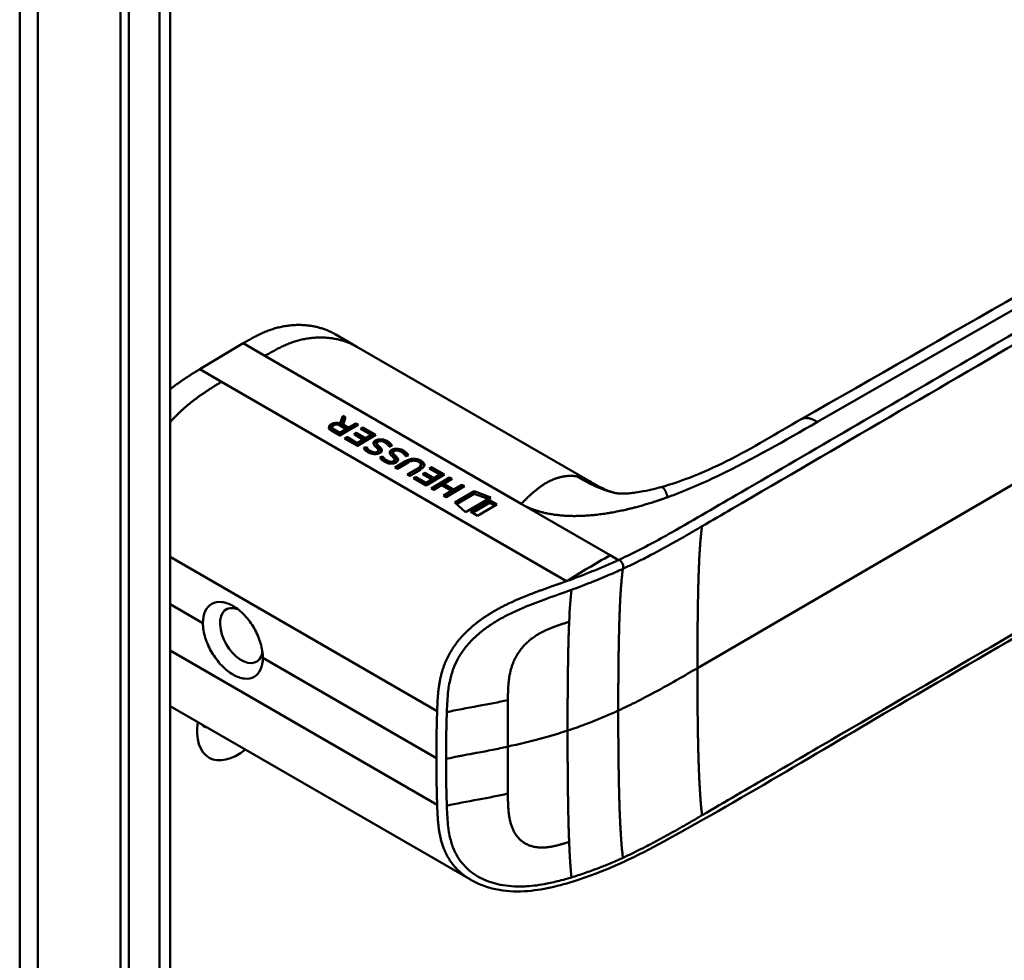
# Model space of a CAD drawing. Header units: millimetres. Extents: x 20 to 833, y 20 to 574.
# Tile 4 of 16: x 374 to 406, y 149 to 179. Entities that reach past the tile are written whole.
import ezdxf

# ---------------------------------------------------------------- set-up
doc = ezdxf.new("R2010")
doc.units = ezdxf.units.MM
doc.header["$LTSCALE"] = 2
doc.layers.add('Sichtbare Kanten(DIN)', color=7, linetype='Continuous', lineweight=50)
doc.layers.add('Sichtbare tangentiale Kanten(DIN)', color=7, linetype='Continuous', lineweight=50)

msp = doc.modelspace()

# ---------------------------------------------------------------- linework, layer by layer
at = {"layer": 'Sichtbare Kanten(DIN)'}
for p, q in [((379.255, 180.395), (379.255, 118.527)), ((377.64, 117.297), (377.64, 179.818)), ((377.914, 179.66), (377.914, 117.139)), ((385.335, 168.725), (384.628, 169.133)), ((380.218, 167.998), (381.632, 168.84)), ((385.335, 168.725), (392.852, 164.384)), ((380.218, 167.998), (380.925, 167.589)), ((380.925, 167.589), (392.158, 161.104)), ((384.79, 166.239), (384.874, 166.482)), ((384.793, 166.164), (384.875, 166.401)), ((384.874, 166.482), (384.875, 166.401)), ((384.874, 166.482), (384.964, 166.43)), ((384.875, 166.401), (384.941, 166.363)), ((384.964, 166.43), (384.884, 166.197)), ((384.782, 165.836), (384.509, 165.994)), ((384.527, 166.107), (384.528, 166.026)), ((384.591, 166.032), (384.776, 165.925)), ((384.776, 165.925), (384.988, 166.051)), ((385.379, 166.19), (384.782, 165.836)), ((384.79, 166.239), (384.791, 166.165)), ((384.988, 166.051), (384.803, 166.158)), ((384.884, 166.197), (384.885, 166.116)), ((384.884, 166.197), (385.061, 166.095)), ((384.885, 166.116), (385.062, 166.014)), ((384.988, 166.051), (384.989, 165.97)), ((385.061, 166.095), (385.299, 166.236)), ((385.061, 166.095), (385.062, 166.014)), ((385.062, 166.014), (385.3, 166.155)), ((385.299, 166.236), (385.379, 166.19)), ((385.299, 166.236), (385.3, 166.155)), ((385.3, 166.155), (385.31, 166.15)), ((385.453, 166.062), (385.526, 166.105)), ((385.796, 165.864), (385.453, 166.062)), ((385.523, 166.022), (385.527, 166.024)), ((385.526, 166.105), (385.947, 165.861)), ((385.526, 166.105), (385.527, 166.024)), ((385.527, 166.024), (385.879, 165.821)), ((384.592, 165.951), (384.777, 165.844)), ((384.776, 165.925), (384.777, 165.844)), ((384.777, 165.844), (384.989, 165.97)), ((384.933, 165.748), (385.006, 165.792)), ((385.351, 165.507), (384.933, 165.748)), ((385.003, 165.708), (385.007, 165.711)), ((385.006, 165.792), (385.007, 165.711)), ((385.006, 165.792), (385.345, 165.596)), ((385.007, 165.711), (385.346, 165.515)), ((385.23, 165.881), (385.303, 165.924)), ((385.532, 165.707), (385.23, 165.881)), ((385.3, 165.841), (385.304, 165.843)), ((385.303, 165.924), (385.604, 165.75)), ((385.303, 165.924), (385.304, 165.843)), ((385.304, 165.843), (385.605, 165.669)), ((385.345, 165.596), (385.532, 165.707)), ((385.947, 165.861), (385.351, 165.507)), ((385.532, 165.707), (385.533, 165.626)), ((385.604, 165.75), (385.796, 165.864)), ((385.604, 165.75), (385.605, 165.669)), ((385.605, 165.669), (385.797, 165.783)), ((385.796, 165.864), (385.797, 165.783)), ((385.345, 165.596), (385.346, 165.515)), ((385.346, 165.515), (385.533, 165.626)), ((385.548, 165.435), (385.64, 165.465)), ((385.599, 165.37), (385.641, 165.384)), ((385.64, 165.465), (385.641, 165.384)), ((385.978, 165.594), (385.98, 165.513)), ((385.979, 165.589), (385.98, 165.508)), ((386.013, 165.638), (386.011, 165.637)), ((386.029, 165.372), (386.028, 165.376)), ((386.029, 165.514), (386.03, 165.433)), ((386.032, 165.362), (386.033, 165.281)), ((386.06, 165.485), (386.061, 165.404)), ((385.867, 165.299), (385.872, 165.298)), ((386.078, 165.128), (386.17, 165.158)), ((386.129, 165.064), (386.171, 165.077)), ((386.17, 165.158), (386.171, 165.077)), ((386.509, 165.287), (386.51, 165.206)), ((386.509, 165.282), (386.51, 165.201)), ((386.544, 165.331), (386.541, 165.33)), ((386.559, 165.208), (386.56, 165.127)), ((386.56, 165.066), (386.559, 165.069)), ((386.562, 165.055), (386.563, 164.974)), ((386.59, 165.178), (386.591, 165.097)), ((386.397, 164.993), (386.402, 164.991)), ((386.57, 164.802), (386.913, 165.006)), ((386.648, 164.757), (386.57, 164.802)), ((386.639, 164.762), (386.914, 164.925)), ((386.996, 164.964), (386.648, 164.757)), ((386.972, 164.569), (387.321, 164.776)), ((387.394, 164.728), (387.051, 164.524)), ((387.343, 164.979), (387.341, 164.98)), ((387.418, 164.889), (387.419, 164.808)), ((387.689, 164.769), (387.762, 164.812)), ((388.032, 164.57), (387.689, 164.769)), ((387.759, 164.728), (387.763, 164.731)), ((387.762, 164.812), (388.184, 164.568)), ((387.762, 164.812), (387.763, 164.731)), ((387.763, 164.731), (388.115, 164.527)), ((387.051, 164.524), (386.972, 164.569)), ((387.042, 164.529), (387.322, 164.695)), ((387.17, 164.455), (387.243, 164.498)), ((387.587, 164.214), (387.17, 164.455)), ((387.24, 164.415), (387.244, 164.417)), ((387.243, 164.498), (387.582, 164.302)), ((387.243, 164.498), (387.244, 164.417)), ((387.244, 164.417), (387.583, 164.221)), ((387.467, 164.587), (387.54, 164.631)), ((387.768, 164.413), (387.467, 164.587)), ((387.536, 164.547), (387.541, 164.55)), ((387.54, 164.631), (387.541, 164.55)), ((387.54, 164.631), (387.841, 164.456)), ((387.541, 164.55), (387.842, 164.375)), ((387.582, 164.302), (387.768, 164.413)), ((388.184, 164.568), (387.587, 164.214)), ((387.752, 164.118), (388.349, 164.472)), ((387.768, 164.413), (387.769, 164.332)), ((387.822, 164.078), (388.35, 164.391)), ((387.841, 164.456), (388.032, 164.57)), ((387.841, 164.456), (387.842, 164.375)), ((387.842, 164.375), (388.034, 164.489)), ((388.032, 164.57), (388.034, 164.489)), ((388.427, 164.427), (388.165, 164.271)), ((388.349, 164.472), (388.427, 164.427)), ((388.349, 164.472), (388.35, 164.391)), ((388.35, 164.391), (388.359, 164.386)), ((387.582, 164.302), (387.583, 164.221)), ((387.583, 164.221), (387.769, 164.332)), ((387.831, 164.072), (387.752, 164.118)), ((388.09, 164.227), (387.831, 164.072)), ((388.415, 164.039), (388.09, 164.227)), ((388.165, 164.271), (388.489, 164.083)), ((388.165, 164.271), (388.166, 164.19)), ((388.166, 164.19), (388.49, 164.002)), ((388.83, 164.194), (388.234, 163.839)), ((388.489, 164.083), (388.752, 164.239)), ((388.489, 164.083), (388.49, 164.002)), ((388.49, 164.002), (388.753, 164.158)), ((388.752, 164.239), (388.83, 164.194)), ((388.752, 164.239), (388.753, 164.158)), ((388.753, 164.158), (388.762, 164.153)), ((395.234, 164.162), (395.234, 164.162)), ((388.155, 163.885), (388.415, 164.039)), ((388.234, 163.839), (388.155, 163.885)), ((388.225, 163.845), (388.416, 163.958)), ((388.415, 164.039), (388.416, 163.958)), ((388.52, 163.657), (389.147, 164.029)), ((388.575, 163.608), (389.148, 163.948)), ((389.686, 163.828), (388.869, 163.343)), ((389.024, 163.366), (389.649, 163.737)), ((389.147, 164.029), (389.686, 163.828)), ((389.147, 164.029), (389.148, 163.948)), ((389.148, 163.948), (389.602, 163.779)), ((389.649, 163.737), (389.651, 163.656)), ((389.649, 163.737), (389.887, 163.6)), ((388.869, 163.343), (388.52, 163.657)), ((389.094, 163.325), (389.651, 163.656)), ((389.887, 163.6), (389.262, 163.228)), ((389.651, 163.656), (389.819, 163.559)), ((389.262, 163.228), (389.024, 163.366)), ((389.056, 159.603), (389.056, 159.603)), ((379.255, 157.039), (389.024, 151.399)), ((388.24, 154.5), (388.24, 154.5)), ((389.024, 151.399), (389.024, 151.399))]:
    msp.add_line(p, q, dxfattribs=at)
for centre, major_axis, ratio, start_param, end_param in [((384.724, 165.903), (-0.314, 0.224), 0.867096, 5.088467, 5.919275), ((384.725, 165.822), (-0.314, 0.224), 0.867096, 5.753826, 5.919275), ((384.997, 166.085), (-0.47, 0.025), 0.306845, 5.8521, 6.824844), ((384.999, 166.004), (-0.47, 0.025), 0.306845, 0.02028, 0.541659), ((386.227, 165.353), (-0.239, 0.267), 0.619495, 5.625764, 6.147151), ((386.012, 165.368), (-0.0114, 0.0283), 0.581092, 4.323657, 4.631736), ((386.758, 165.047), (-0.239, 0.267), 0.619816, 5.625026, 6.146719), ((385.482, 165.831), (-0.482, 0.52), 0.283399, 2.674667, 2.735626), ((385.856, 165.487), (-0.167, 0.152), 0.729766, 2.233297, 2.693591), ((386.543, 165.061), (-0.0114, 0.0283), 0.581092, 4.323657, 4.631736), ((387.091, 163.97), (0.157, 1.112), 0.63156, 6.033796, 6.75226), ((385.623, 164.818), (1.904, 0.072), 0.219647, 5.899786, 6.618126), ((385.979, 165.564), (-0.514, 0.56), 0.272377, 2.69527, 2.754411), ((386.387, 165.183), (-0.167, 0.154), 0.73052, 2.242303, 2.700135), ((387.092, 163.889), (0.157, 1.112), 0.63156, 0.331858, 0.469074), ((378.324, 164.458), (9.094, 0.433), 0.080576, 6.132809, 6.407742), ((378.325, 164.377), (9.094, 0.433), 0.080576, 6.132809, 6.280449), ((387.092, 163.889), (0.157, 1.112), 0.63156, 6.033796, 6.131298), ((385.624, 164.737), (1.904, 0.072), 0.219647, 0.091668, 0.33494), ((381.574, 159.335), (0.492, -0.852), 0.57735, 2.535836, 6.884393), ((381.45, 156.973), (-0.93, -1.611), 0.57735, 5.305464, 7.260907), ((380.884, 157.299), (-0.53, -0.918), 0.57735, 6.086577, 6.479794)]:
    msp.add_ellipse(centre, major_axis=major_axis, ratio=ratio, start_param=start_param, end_param=end_param, dxfattribs=at)
for points, degree, knots in [([(399.793, 166.368), (409.261, 171.789), (418.727, 177.21), (429.167, 183.237), (430.199, 183.833), (431.231, 184.43)], 3, [0, 0, 0, 0, 10.000028, 10.000028, 11.098058, 11.098058, 11.098058, 11.098058]), ([(374.358, 121.793), (374.358, 132.679), (374.358, 143.566), (374.358, 164.189), (374.358, 173.925), (374.358, 183.661)], 3, [0, 0, 0, 0, 10, 10, 18.943141, 18.943141, 18.943141, 18.943141]), ([(435.867, 178.462), (435.867, 178.461), (435.867, 178.461), (435.867, 178.46), (435.867, 178.459), (435.867, 178.458), (435.867, 178.458), (435.868, 178.456), (435.868, 178.456), (435.868, 178.454), (435.868, 178.453), (435.869, 178.451), (435.869, 178.449), (435.87, 178.446), (435.87, 178.443), (435.871, 178.437), (435.872, 178.432), (435.874, 178.418), (435.876, 178.409), (435.881, 178.375), (435.885, 178.351), (435.898, 178.256), (435.904, 178.189), (435.917, 177.922), (435.902, 177.729), (435.787, 177.169), (435.617, 176.811), (435.1, 176.1), (434.728, 175.749), (433.761, 175.01), (433.126, 174.636), (430.933, 173.358), (429.372, 172.45), (423.13, 168.815), (418.449, 166.089), (410.256, 161.318), (406.745, 159.274), (400.601, 155.696), (398.036, 154.125), (394.474, 152.171), (393.564, 151.727), (392.032, 151.226), (391.466, 151.072), (390.584, 151.001), (390.27, 151.009), (389.807, 151.088), (389.648, 151.128), (389.416, 151.209), (389.339, 151.24), (389.224, 151.293), (389.185, 151.312), (389.127, 151.342), (389.107, 151.352), (389.077, 151.369), (389.067, 151.375), (389.052, 151.383), (389.046, 151.386), (389.038, 151.391), (389.035, 151.393), (389.031, 151.395), (389.029, 151.396), (389.026, 151.398), (389.025, 151.399), (389.024, 151.399)], 3, [0, 0, 0, 0, 0.000812, 0.000812, 0.001159, 0.001159, 0.001709, 0.001709, 0.00226, 0.00226, 0.00297, 0.00297, 0.004051, 0.004051, 0.005946, 0.005946, 0.009784, 0.009784, 0.018899, 0.018899, 0.044942, 0.044942, 0.123041, 0.123041, 0.357876, 0.357876, 0.819393, 0.819393, 1.341428, 1.341428, 2.016287, 2.016287, 3.678544, 3.678544, 8.665313, 8.665313, 12.40539, 12.40539, 15.210451, 15.210451, 16.085372, 16.085372, 16.55485, 16.55485, 16.809473, 16.809473, 16.944798, 16.944798, 17.014076, 17.014076, 17.049094, 17.049094, 17.066817, 17.066817, 17.075861, 17.075861, 17.080537, 17.080537, 17.082986, 17.082986, 17.084274, 17.084274, 17.085621, 17.085621, 17.085621, 17.085621]), ([(384.628, 169.133), (384.462, 169.228), (383.936, 169.458), (383.312, 169.523), (382.637, 169.412), (382.084, 169.101), (381.632, 168.84)], 5, [0.4967795, 0.4967795, 0.4967795, 0.4967795, 0.4967795, 0.4967795, 0.6666667, 1, 1, 1, 1, 1, 1]), ([(395.234, 164.162), (395.556, 164.251), (395.862, 164.356), (396.581, 164.634), (396.981, 164.816), (398.225, 165.432), (398.986, 165.906), (399.793, 166.368)], 3, [0, 0, 0, 0, 0.257742, 0.257742, 0.636588, 0.636588, 1.488142, 1.488142, 1.488142, 1.488142]), ([(387.341, 164.98), (387.332, 164.985), (387.321, 164.991), (387.29, 165.005), (387.267, 165.013), (387.22, 165.022), (387.197, 165.023), (387.15, 165.021), (387.127, 165.017), (387.065, 165), (387.028, 164.983), (386.996, 164.964)], 3, [-0.09871822, -0.09871822, -0.09871822, -0.09871822, -0.08841169, -0.08841169, -0.06862142, -0.06862142, -0.05132957, -0.05132957, -0.03330955, -0.03330955, 0, 0, 0, 0]), ([(392.862, 164.379), (392.983, 164.309), (393.091, 164.247), (393.281, 164.145), (393.364, 164.104), (393.543, 164.025), (393.624, 163.998), (393.711, 163.977)], 3, [0, 0, 0, 0, 0.1284427, 0.1284427, 0.2652531, 0.2652531, 0.4733811, 0.4733811, 0.4733811, 0.4733811]), ([(393.711, 163.977), (393.779, 163.961), (393.797, 163.958), (393.873, 163.952), (393.905, 163.951), (393.98, 163.95), (394.011, 163.951), (394.095, 163.954), (394.153, 163.957), (394.273, 163.968), (394.337, 163.976), (394.484, 163.996), (394.569, 164.01), (394.778, 164.05), (394.902, 164.077), (395.094, 164.125), (395.164, 164.143), (395.234, 164.162)], 3, [0, 0, 0, 0, 0.1743179, 0.1743179, 0.2462745, 0.2462745, 0.2848204, 0.2848204, 0.3367602, 0.3367602, 0.387016, 0.387016, 0.4510804, 0.4510804, 0.5461058, 0.5461058, 0.6016777, 0.6016777, 0.6016777, 0.6016777]), ([(380.322, 159.736), (380.322, 159.736), (380.322, 159.736), (380.322, 159.878), (380.347, 160.014), (380.449, 160.233), (380.526, 160.315), (380.702, 160.413), (380.812, 160.436), (381.052, 160.411), (381.182, 160.364), (381.304, 160.294), (381.425, 160.224), (381.555, 160.121), (381.793, 159.869), (381.901, 159.72), (382.073, 159.421), (382.147, 159.251), (382.246, 158.917), (382.27, 158.753), (382.27, 158.612), (382.27, 158.612), (382.27, 158.612)], 3, [1.55009, 1.55009, 1.55009, 1.55009, 1.550123, 1.550123, 1.679687, 1.679687, 1.809251, 1.809251, 1.938041, 1.938041, 2.066832, 2.066832, 2.066832, 2.195892, 2.195892, 2.324951, 2.324951, 2.454246, 2.454246, 2.58354, 2.58354, 2.583573, 2.583573, 2.583573, 2.583573]), ([(380.322, 159.736), (380.322, 159.595), (380.347, 159.431), (380.449, 159.098), (380.526, 158.929), (380.702, 158.633), (380.812, 158.485), (381.052, 158.236), (381.182, 158.133), (381.425, 157.993), (381.555, 157.945), (381.793, 157.92), (381.901, 157.941), (382.073, 158.037), (382.147, 158.119), (382.246, 158.336), (382.27, 158.471), (382.27, 158.612)], 3, [-1.550092, -1.550092, -1.550092, -1.550092, -1.420561, -1.420561, -1.290997, -1.290997, -1.162206, -1.162206, -1.033415, -1.033415, -0.904355, -0.904355, -0.775296, -0.775296, -0.646001, -0.646001, -0.51674, -0.51674, -0.51674, -0.51674])]:
    msp.add_open_spline(points, degree=degree, knots=knots, dxfattribs=at)
for points, degree in [([(380.218, 167.998), (380.011, 167.87), (379.811, 167.745), (379.619, 167.618), (379.433, 167.485), (379.255, 167.346)], 5), ([(384.509, 165.994), (384.42, 166.049), (384.372, 166.134), (384.5, 166.21)], 3), ([(384.433, 166.066), (384.445, 166.087), (384.466, 166.108), (384.501, 166.129)], 3), ([(384.803, 166.158), (384.746, 166.191), (384.66, 166.22), (384.573, 166.168)], 3), ([(385.87, 165.591), (385.867, 165.616), (385.879, 165.641), (385.911, 165.666)], 3), ([(385.911, 165.666), (385.963, 165.706), (386.043, 165.729), (386.149, 165.715)], 3), ([(386.149, 165.715), (386.21, 165.707), (386.267, 165.687), (386.323, 165.655)], 3), ([(385.566, 165.407), (385.56, 165.416), (385.548, 165.435), (385.548, 165.435)], 3), ([(385.647, 165.329), (385.622, 165.348), (385.587, 165.378), (385.566, 165.407)], 3), ([(385.64, 165.465), (385.64, 165.465), (385.683, 165.411), (385.704, 165.39)], 3), ([(385.641, 165.384), (385.641, 165.384), (385.684, 165.33), (385.705, 165.309)], 3), ([(385.704, 165.39), (385.743, 165.352), (385.789, 165.324), (385.846, 165.305)], 3), ([(385.958, 165.461), (385.899, 165.515), (385.876, 165.553), (385.87, 165.591)], 3), ([(385.882, 165.553), (385.889, 165.565), (385.9, 165.575), (385.912, 165.585)], 3), ([(385.912, 165.585), (385.935, 165.602), (385.962, 165.616), (385.995, 165.626)], 3), ([(386.028, 165.376), (386.02, 165.397), (385.997, 165.424), (385.958, 165.461)], 3), ([(385.959, 165.298), (386.002, 165.309), (386.034, 165.337), (386.032, 165.363)], 3), ([(386.011, 165.637), (385.985, 165.621), (385.976, 165.608), (385.979, 165.589)], 3), ([(385.979, 165.589), (385.983, 165.569), (385.999, 165.545), (386.029, 165.514)], 3), ([(385.98, 165.513), (385.98, 165.511), (385.98, 165.509), (385.98, 165.508)], 3), ([(385.98, 165.508), (385.984, 165.488), (386, 165.464), (386.03, 165.433)], 3), ([(386.029, 165.514), (386.033, 165.51), (386.06, 165.485), (386.06, 165.485)], 3), ([(386.03, 165.433), (386.034, 165.429), (386.061, 165.404), (386.061, 165.404)], 3), ([(386.06, 165.485), (386.099, 165.449), (386.12, 165.421), (386.133, 165.395)], 3), ([(386.061, 165.404), (386.097, 165.371), (386.118, 165.344), (386.131, 165.32)], 3), ([(386.133, 165.395), (386.153, 165.356), (386.145, 165.312), (386.078, 165.274)], 3), ([(386.315, 165.563), (386.26, 165.611), (386.203, 165.645), (386.139, 165.655)], 3), ([(386.261, 165.605), (386.282, 165.596), (386.303, 165.586), (386.324, 165.574)], 3), ([(386.383, 165.471), (386.383, 165.471), (386.362, 165.521), (386.315, 165.563)], 3), ([(386.323, 165.655), (386.341, 165.645), (386.357, 165.633), (386.375, 165.621)], 3), ([(386.324, 165.574), (386.342, 165.564), (386.358, 165.552), (386.376, 165.54)], 3), ([(386.375, 165.621), (386.438, 165.577), (386.474, 165.518), (386.478, 165.507)], 3), ([(386.376, 165.54), (386.399, 165.524), (386.418, 165.507), (386.433, 165.49)], 3), ([(386.478, 165.507), (386.473, 165.505), (386.383, 165.471), (386.383, 165.471)], 3), ([(386.401, 165.284), (386.397, 165.309), (386.409, 165.334), (386.442, 165.359)], 3), ([(386.442, 165.359), (386.494, 165.399), (386.573, 165.422), (386.68, 165.408)], 3), ([(386.846, 165.256), (386.791, 165.305), (386.733, 165.338), (386.67, 165.348)], 3), ([(386.68, 165.408), (386.74, 165.4), (386.797, 165.381), (386.853, 165.348)], 3), ([(386.853, 165.348), (386.871, 165.338), (386.888, 165.327), (386.906, 165.314)], 3), ([(385.83, 165.242), (385.761, 165.26), (385.707, 165.284), (385.647, 165.329)], 3), ([(385.705, 165.309), (385.723, 165.292), (385.742, 165.277), (385.762, 165.264)], 3), ([(386.043, 165.256), (385.99, 165.232), (385.911, 165.221), (385.83, 165.242)], 3), ([(386.015, 165.245), (386.026, 165.256), (386.033, 165.268), (386.033, 165.281)], 3), ([(386.078, 165.274), (386.057, 165.261), (386.051, 165.259), (386.043, 165.256)], 3), ([(386.096, 165.101), (386.09, 165.109), (386.078, 165.128), (386.078, 165.128)], 3), ([(386.177, 165.022), (386.152, 165.041), (386.118, 165.071), (386.096, 165.101)], 3), ([(386.17, 165.158), (386.17, 165.158), (386.213, 165.104), (386.234, 165.083)], 3), ([(386.171, 165.077), (386.171, 165.077), (386.214, 165.023), (386.236, 165.002)], 3), ([(386.361, 164.935), (386.292, 164.953), (386.237, 164.977), (386.177, 165.022)], 3), ([(386.234, 165.083), (386.274, 165.045), (386.319, 165.017), (386.376, 164.998)], 3), ([(386.488, 165.154), (386.429, 165.208), (386.406, 165.247), (386.401, 165.284)], 3), ([(386.412, 165.247), (386.419, 165.257), (386.429, 165.268), (386.443, 165.278)], 3), ([(386.443, 165.278), (386.465, 165.296), (386.493, 165.31), (386.526, 165.319)], 3), ([(386.559, 165.069), (386.55, 165.091), (386.528, 165.117), (386.488, 165.154)], 3), ([(386.489, 164.991), (386.532, 165.002), (386.564, 165.03), (386.562, 165.057)], 3), ([(386.541, 165.33), (386.516, 165.315), (386.507, 165.301), (386.509, 165.282)], 3), ([(386.509, 165.282), (386.513, 165.263), (386.529, 165.238), (386.559, 165.208)], 3), ([(386.51, 165.206), (386.51, 165.204), (386.51, 165.203), (386.51, 165.201)], 3), ([(386.51, 165.201), (386.514, 165.182), (386.53, 165.157), (386.56, 165.127)], 3), ([(386.559, 165.208), (386.564, 165.203), (386.59, 165.178), (386.59, 165.178)], 3), ([(386.56, 165.127), (386.565, 165.122), (386.591, 165.097), (386.591, 165.097)], 3), ([(386.59, 165.178), (386.629, 165.142), (386.65, 165.115), (386.663, 165.089)], 3), ([(386.591, 165.097), (386.627, 165.064), (386.648, 165.038), (386.661, 165.013)], 3), ([(386.663, 165.089), (386.683, 165.049), (386.675, 165.006), (386.608, 164.967)], 3), ([(386.791, 165.298), (386.813, 165.289), (386.834, 165.279), (386.855, 165.267)], 3), ([(386.914, 165.165), (386.914, 165.165), (386.893, 165.214), (386.846, 165.256)], 3), ([(386.855, 165.267), (386.872, 165.257), (386.889, 165.246), (386.907, 165.233)], 3), ([(386.906, 165.314), (386.968, 165.271), (387.004, 165.211), (387.008, 165.2)], 3), ([(386.907, 165.233), (386.929, 165.218), (386.948, 165.2), (386.964, 165.183)], 3), ([(387.008, 165.2), (387.003, 165.198), (386.914, 165.165), (386.914, 165.165)], 3), ([(386.236, 165.002), (386.253, 164.985), (386.272, 164.97), (386.293, 164.957)], 3), ([(386.573, 164.949), (386.52, 164.925), (386.442, 164.914), (386.361, 164.935)], 3), ([(386.545, 164.939), (386.557, 164.949), (386.563, 164.962), (386.563, 164.974)], 3), ([(386.608, 164.967), (386.587, 164.954), (386.581, 164.953), (386.573, 164.949)], 3), ([(393.572, 161.946), (393.101, 161.673), (392.629, 161.395), (392.158, 161.104)], 3)]:
    msp.add_open_spline(points, degree=degree, dxfattribs=at)
at = {"layer": 'Sichtbare tangentiale Kanten(DIN)'}
for p, q in [((431.846, 184.324), (400.318, 166.28)), ((378.904, 118.037), (378.904, 179.905)), ((396.413, 158.276), (432.314, 179.182)), ((382.339, 168.431), (381.632, 168.84)), ((390.68, 163.616), (382.339, 168.431)), ((384.5, 166.21), (384.501, 166.129)), ((384.591, 166.032), (384.592, 165.951)), ((385.911, 165.666), (385.912, 165.585)), ((386.149, 165.715), (386.15, 165.653)), ((385.704, 165.39), (385.705, 165.309)), ((386.133, 165.395), (386.134, 165.325)), ((386.323, 165.655), (386.324, 165.574)), ((386.375, 165.621), (386.376, 165.54)), ((386.442, 165.359), (386.443, 165.278)), ((386.68, 165.408), (386.681, 165.346)), ((386.853, 165.348), (386.855, 165.267)), ((385.846, 165.305), (385.847, 165.238)), ((385.867, 165.299), (385.867, 165.235)), ((385.872, 165.298), (385.873, 165.234)), ((385.959, 165.298), (385.96, 165.233)), ((386.234, 165.083), (386.236, 165.002)), ((386.663, 165.089), (386.664, 165.018)), ((386.906, 165.314), (386.907, 165.233)), ((387.416, 165.023), (387.417, 164.942)), ((386.376, 164.998), (386.377, 164.931)), ((386.397, 164.993), (386.398, 164.928)), ((386.402, 164.991), (386.403, 164.927)), ((386.489, 164.991), (386.49, 164.927)), ((386.913, 165.006), (386.914, 164.925)), ((387.321, 164.776), (387.322, 164.695)), ((390.68, 163.616), (393.572, 161.946)), ((379.255, 161.89), (387.944, 156.874)), ((393.572, 161.946), (393.841, 161.79)), ((393.991, 161.507), (393.989, 161.506)), ((380.322, 159.736), (379.255, 160.352)), ((379.255, 158.848), (387.944, 153.832)), ((387.918, 155.351), (382.27, 158.612)), ((390.246, 157.237), (390.246, 157.24)), ((390.246, 154.195), (390.246, 154.192))]:
    msp.add_line(p, q, dxfattribs=at)
for centre, major_axis, ratio, start_param, end_param in [((390.3, 155.474), (-0.004, 3.508), 0.017337, 1.044244, 1.500022), ((390.3, 155.84), (-0.002, -3.501), 0.017405, 4.745995, 5.201711)]:
    msp.add_ellipse(centre, major_axis=major_axis, ratio=ratio, start_param=start_param, end_param=end_param, dxfattribs=at)
for points, degree, knots in [([(427.728, 194.012), (427.73, 194.01), (427.733, 194.009), (427.735, 194.008), (427.82, 193.958), (427.903, 193.91), (427.986, 193.863), (428.069, 193.815), (428.151, 193.768), (428.233, 193.72), (428.316, 193.673), (428.399, 193.625), (428.483, 193.577), (428.567, 193.529), (428.653, 193.479), (428.74, 193.429), (428.784, 193.404), (428.828, 193.379), (428.873, 193.353), (428.917, 193.328), (428.962, 193.302), (429.007, 193.276), (429.097, 193.224), (429.19, 193.171), (429.282, 193.118), (429.375, 193.065), (429.468, 193.012), (429.56, 192.959), (429.652, 192.906), (429.744, 192.853), (429.834, 192.802), (429.924, 192.75), (430.012, 192.699), (430.1, 192.649), (430.187, 192.599), (430.273, 192.55), (430.358, 192.502), (430.442, 192.453), (430.526, 192.405), (430.61, 192.357), (430.693, 192.309), (430.777, 192.262), (430.86, 192.214), (430.944, 192.166), (431.027, 192.118), (431.112, 192.07), (431.196, 192.022), (431.281, 191.973), (431.366, 191.924), (431.451, 191.875), (431.537, 191.826), (431.623, 191.777), (431.709, 191.728), (431.795, 191.679), (431.881, 191.629), (432.898, 191.047), (433.87, 190.486), (434.609, 189.782), (435.124, 189.291), (435.505, 188.729), (435.637, 188.159), (435.792, 187.491), (435.613, 186.82), (435.144, 186.204), (434.707, 185.63), (434.034, 185.123), (433.29, 184.657), (432.679, 184.275), (432.028, 183.909), (431.389, 183.537), (428.544, 181.88), (425.685, 180.215), (422.835, 178.555), (418.073, 175.782), (413.306, 173.007), (408.543, 170.233), (406.161, 168.846), (403.779, 167.459), (401.397, 166.072), (400.206, 165.378), (399.015, 164.685), (397.824, 163.991), (397.074, 163.554), (396.327, 163.111), (395.57, 162.684), (395.126, 162.433), (394.678, 162.191), (394.202, 161.96), (394.091, 161.906), (393.98, 161.854), (393.862, 161.8)], 3, [0, 0, 0, 0, 0.002518, 0.002518, 0.002518, 0.094944, 0.094944, 0.094944, 0.18737, 0.18737, 0.18737, 0.279796, 0.279796, 0.279796, 0.372222, 0.372222, 0.372222, 0.418434, 0.418434, 0.418434, 0.464647, 0.464647, 0.464647, 0.557073, 0.557073, 0.557073, 0.649499, 0.649499, 0.649499, 0.741925, 0.741925, 0.741925, 0.834351, 0.834351, 0.834351, 0.926776, 0.926776, 0.926776, 1.019202, 1.019202, 1.019202, 1.111628, 1.111628, 1.111628, 1.204054, 1.204054, 1.204054, 1.29648, 1.29648, 1.29648, 1.388905, 1.388905, 1.388905, 1.481331, 1.481331, 1.481331, 2.571552, 2.571552, 2.571552, 3.331424, 3.331424, 3.331424, 4.2235, 4.2235, 4.2235, 5.055186, 5.055186, 5.055186, 5.737675, 5.737675, 5.737675, 8.775646, 8.775646, 8.775646, 13.850256, 13.850256, 13.850256, 16.38756, 16.38756, 16.38756, 17.656213, 17.656213, 17.656213, 18.455338, 18.455338, 18.455338, 18.924865, 18.924865, 18.924865, 19.034762, 19.034762, 19.034762, 19.034762]), ([(423.49, 178.568), (418.258, 175.521), (413.021, 172.472), (407.79, 169.425), (404.372, 167.435), (400.955, 165.446), (397.538, 163.455), (397.213, 163.266), (396.889, 163.078), (396.565, 162.889)], 3, [3.186788, 3.186788, 3.186788, 3.186788, 8.760538, 8.760538, 8.760538, 12.401919, 12.401919, 12.401919, 12.747463, 12.747463, 12.747463, 12.747463]), ([(385.335, 168.725), (385.169, 168.82), (384.643, 169.049), (384.019, 169.115), (383.345, 169.004), (382.791, 168.692), (382.339, 168.431)], 5, [0.4967795, 0.4967795, 0.4967795, 0.4967795, 0.4967795, 0.4967795, 0.6666667, 1, 1, 1, 1, 1, 1]), ([(423.49, 169.169), (416.011, 164.813), (408.531, 160.458), (401.052, 156.103), (400.664, 155.877), (400.276, 155.651), (399.888, 155.425), (399.528, 155.215), (399.168, 155.006), (398.808, 154.796), (398.06, 154.361), (397.312, 153.925), (396.565, 153.49)], 3, [3.18679, 3.18679, 3.18679, 3.18679, 11.154099, 11.154099, 11.154099, 11.571149, 11.571149, 11.571149, 11.950756, 11.950756, 11.950756, 12.747463, 12.747463, 12.747463, 12.747463]), ([(400.318, 166.28), (399.27, 165.681), (398.226, 165.076), (397.09, 164.532), (396.568, 164.282), (396.025, 164.044), (395.45, 163.836)], 3, [0, 0, 0, 0, 0.684839, 0.684839, 0.684839, 1, 1, 1, 1]), ([(392.477, 164.514), (392.553, 164.471), (392.702, 164.387), (392.924, 164.265), (393.163, 164.151), (393.415, 164.058), (393.596, 164.006), (393.696, 163.981), (393.711, 163.977)], 5, [0, 0, 0, 0, 0, 0, 0.1666667, 0.3333333, 0.5, 0.5289934, 0.5289934, 0.5289934, 0.5289934, 0.5289934, 0.5289934]), ([(395.234, 164.162), (395.253, 164.168), (395.293, 164.162), (395.336, 164.116), (395.38, 164.021), (395.426, 163.899), (395.45, 163.836)], 5, [0.5016416, 0.5016416, 0.5016416, 0.5016416, 0.5016416, 0.5016416, 0.75, 1, 1, 1, 1, 1, 1]), ([(396.565, 162.889), (396.518, 162.862), (396.471, 162.835), (396.425, 162.808), (396.368, 162.774), (396.311, 162.741), (396.249, 162.705), (396.136, 162.64), (396.038, 162.583), (395.942, 162.528), (395.934, 162.524), (395.926, 162.519), (395.917, 162.514), (395.816, 162.456), (395.721, 162.402), (395.625, 162.348), (395.52, 162.289), (395.416, 162.232), (395.311, 162.174), (395.206, 162.116), (395.1, 162.06), (394.995, 162.004), (394.964, 161.988), (394.933, 161.971), (394.901, 161.954), (394.823, 161.914), (394.746, 161.874), (394.668, 161.834), (394.557, 161.778), (394.445, 161.723), (394.333, 161.668), (394.219, 161.613), (394.105, 161.559), (393.991, 161.507)], 3, [0, 0, 0, 0, 0.0493687, 0.0493687, 0.0493687, 0.1101418, 0.1101418, 0.1101418, 0.2201433, 0.2201433, 0.2201433, 0.2290985, 0.2290985, 0.2290985, 0.3299892, 0.3299892, 0.3299892, 0.4391613, 0.4391613, 0.4391613, 0.5480388, 0.5480388, 0.5480388, 0.5800984, 0.5800984, 0.5800984, 0.6576871, 0.6576871, 0.6576871, 0.7681813, 0.7681813, 0.7681813, 0.8792555, 0.8792555, 0.8792555, 0.8792555]), ([(393.841, 161.79), (393.781, 161.763), (393.71, 161.73), (393.58, 161.673), (393.514, 161.644), (393.381, 161.586), (393.314, 161.557), (393.18, 161.501), (393.112, 161.472), (392.975, 161.416), (392.906, 161.389), (392.769, 161.334), (392.699, 161.307), (392.56, 161.253), (392.489, 161.226), (392.348, 161.173), (392.277, 161.147), (392.189, 161.115), (392.174, 161.109), (392.158, 161.104)], 3, [0, 0, 0, 0, 0.0622178, 0.0622178, 0.1250937, 0.1250937, 0.1879696, 0.1879696, 0.2508455, 0.2508455, 0.3137214, 0.3137214, 0.3765973, 0.3765973, 0.4394731, 0.4394731, 0.502349, 0.502349, 0.5158954, 0.5158954, 0.5158954, 0.5158954]), ([(393.989, 161.506), (393.983, 161.503), (393.978, 161.501), (393.972, 161.498), (393.899, 161.465), (393.822, 161.43), (393.75, 161.398), (393.564, 161.315), (393.362, 161.229), (393.162, 161.147), (393.145, 161.14), (393.127, 161.133), (393.11, 161.126), (393.058, 161.105), (393.006, 161.084), (392.954, 161.064), (392.746, 160.981), (392.533, 160.899), (392.315, 160.82)], 3, [0, 0, 0, 0, 0.0053162, 0.0053162, 0.0053162, 0.0755048, 0.0755048, 0.0755048, 0.2568405, 0.2568405, 0.2568405, 0.2725259, 0.2725259, 0.2725259, 0.3194664, 0.3194664, 0.3194664, 0.5075707, 0.5075707, 0.5075707, 0.5075707]), ([(393.862, 161.8), (393.928, 161.752), (393.981, 161.697), (393.994, 161.627), (394, 161.589), (393.996, 161.549), (393.991, 161.507)], 3, [0, 0, 0, 0, 0.650419, 0.650419, 0.650419, 1, 1, 1, 1]), ([(392.158, 161.104), (392.158, 161.104), (392.008, 161.05), (391.705, 160.944), (391.244, 160.784), (390.626, 160.555), (389.83, 160.183), (389.082, 159.688), (388.469, 159.053), (388.1, 158.328), (387.989, 157.739), (387.959, 157.305), (387.948, 157.019), (387.944, 156.876), (387.944, 156.874)], 5, [0, 0, 0, 0, 0, 0, 0.000234, 0.217926, 0.435619, 0.653311, 0.871004, 1.088696, 1.306388, 1.524081, 1.741773, 1.743874, 1.743874, 1.743874, 1.743874, 1.743874, 1.743874]), ([(392.315, 160.82), (392.048, 160.723), (391.774, 160.63), (391.497, 160.531), (391.266, 160.447), (391.035, 160.36), (390.803, 160.264), (390.783, 160.255), (390.763, 160.247), (390.743, 160.239), (390.615, 160.184), (390.486, 160.126), (390.362, 160.066), (390.238, 160.006), (390.118, 159.943), (389.998, 159.875), (389.893, 159.815), (389.787, 159.751), (389.687, 159.684), (389.586, 159.617), (389.49, 159.547), (389.398, 159.474), (389.374, 159.455), (389.35, 159.436), (389.326, 159.416), (389.223, 159.33), (389.126, 159.24), (389.038, 159.147), (388.949, 159.053), (388.868, 158.956), (388.796, 158.857), (388.726, 158.76), (388.664, 158.662), (388.61, 158.56), (388.555, 158.459), (388.508, 158.353), (388.466, 158.24), (388.463, 158.232), (388.46, 158.224), (388.458, 158.217), (388.415, 158.098), (388.379, 157.969), (388.351, 157.833), (388.333, 157.744), (388.32, 157.661), (388.308, 157.573), (388.307, 157.561), (388.305, 157.55), (388.304, 157.539), (388.291, 157.431), (388.282, 157.321), (388.275, 157.205), (388.267, 157.09), (388.264, 157.004), (388.259, 156.841)], 3, [0, 0, 0, 0, 0.230762, 0.230762, 0.230762, 0.423227, 0.423227, 0.423227, 0.439515, 0.439515, 0.439515, 0.543734, 0.543734, 0.543734, 0.647952, 0.647952, 0.647952, 0.739173, 0.739173, 0.739173, 0.830393, 0.830393, 0.830393, 0.854195, 0.854195, 0.854195, 0.956483, 0.956483, 0.956483, 1.058772, 1.058772, 1.058772, 1.157514, 1.157514, 1.157514, 1.256255, 1.256255, 1.256255, 1.263482, 1.263482, 1.263482, 1.383867, 1.383867, 1.383867, 1.461303, 1.461303, 1.461303, 1.471606, 1.471606, 1.471606, 1.578168, 1.578168, 1.578168, 1.684731, 1.684731, 1.684731, 1.684731]), ([(390.246, 157.24), (390.247, 157.409), (390.252, 157.856), (390.32, 158.361), (390.616, 158.999), (391.201, 159.416), (391.68, 159.606), (391.991, 159.698), (392.239, 159.785)], 5, [0, 0, 0, 0, 0, 0, 0.2491944, 0.4991944, 0.7491944, 0.9991944, 0.9991944, 0.9991944, 0.9991944, 0.9991944, 0.9991944]), ([(393.837, 156.893), (394.264, 157.089), (394.68, 157.3), (395.134, 157.548), (395.588, 157.795), (396, 158.036), (396.413, 158.276)], 3, [0, 0, 0, 0, 0.4403832, 0.4403832, 0.4403832, 0.8807664, 0.8807664, 0.8807664, 0.8807664]), ([(388.259, 156.841), (388.548, 156.913), (388.932, 156.98), (389.287, 157.044), (389.621, 157.105), (389.937, 157.168), (390.246, 157.237)], 3, [0, 0, 0, 0, 0.461945, 0.461945, 0.461945, 0.8961195, 0.8961195, 0.8961195, 0.8961195]), ([(387.944, 156.874), (387.944, 156.874), (387.942, 156.836), (387.94, 156.76), (387.936, 156.646), (387.932, 156.492), (387.928, 156.303), (387.924, 156.112), (387.921, 155.922), (387.919, 155.731), (387.918, 155.579), (387.918, 155.465), (387.918, 155.389), (387.918, 155.351)], 5, [0, 0, 0, 0, 0, 0, 0.00002, 0.0581515, 0.116283, 0.1744144, 0.2325459, 0.2906774, 0.3488089, 0.4069404, 0.465034, 0.465034, 0.465034, 0.465034, 0.465034, 0.465034]), ([(390.239, 155.722), (390.051, 155.68), (389.912, 155.651), (389.743, 155.617), (389.574, 155.583), (389.405, 155.551), (389.236, 155.52), (389.194, 155.513), (389.152, 155.505), (389.11, 155.497), (388.983, 155.474), (388.857, 155.45), (388.731, 155.426), (388.71, 155.422), (388.689, 155.418), (388.668, 155.414), (388.647, 155.409), (388.626, 155.405), (388.605, 155.401), (388.501, 155.38), (388.397, 155.358), (388.294, 155.333), (388.273, 155.328), (388.253, 155.323), (388.233, 155.319)], 3, [0, 0, 0, 0, 0.1300988, 0.1300988, 0.1300988, 0.2601975, 0.2601975, 0.2601975, 0.2927222, 0.2927222, 0.2927222, 0.3902963, 0.3902963, 0.3902963, 0.4065586, 0.4065586, 0.4065586, 0.422821, 0.422821, 0.422821, 0.5041327, 0.5041327, 0.5041327, 0.5203951, 0.5203951, 0.5203951, 0.5203951]), ([(387.918, 155.351), (387.918, 155.288), (387.918, 155.224), (387.918, 155.161), (387.919, 155.098), (387.919, 155.034), (387.92, 154.971), (387.92, 154.907), (387.921, 154.844), (387.922, 154.781), (387.922, 154.717), (387.923, 154.654), (387.924, 154.591), (387.925, 154.528), (387.927, 154.464), (387.928, 154.401), (387.929, 154.338), (387.931, 154.275), (387.932, 154.211), (387.934, 154.148), (387.936, 154.084), (387.938, 154.021), (387.939, 153.958), (387.941, 153.895), (387.944, 153.832)], 3, [0.000019, 0.000019, 0.000019, 0.000019, 0.0581611, 0.0581611, 0.0581611, 0.1162844, 0.1162844, 0.1162844, 0.1744076, 0.1744076, 0.1744076, 0.2325309, 0.2325309, 0.2325309, 0.2906542, 0.2906542, 0.2906542, 0.3487774, 0.3487774, 0.3487774, 0.4069007, 0.4069007, 0.4069007, 0.4650424, 0.4650424, 0.4650424, 0.4650424]), ([(388.233, 155.319), (388.233, 155.255), (388.233, 155.192), (388.233, 155.129), (388.235, 154.814), (388.239, 154.499), (388.247, 154.181), (388.249, 154.118), (388.251, 154.055), (388.252, 153.994), (388.254, 153.933), (388.256, 153.871), (388.258, 153.806), (388.258, 153.804), (388.258, 153.801), (388.259, 153.799)], 3, [0, 0, 0, 0, 0.0579521, 0.0579521, 0.0579521, 0.3477131, 0.3477131, 0.3477131, 0.4058533, 0.4058533, 0.4058533, 0.4636935, 0.4636935, 0.4636935, 0.4658128, 0.4658128, 0.4658128, 0.4658128]), ([(388.259, 153.799), (388.548, 153.87), (388.932, 153.937), (389.287, 154.002), (389.62, 154.062), (389.937, 154.125), (390.246, 154.195)], 3, [0, 0, 0, 0, 0.4619377, 0.4619377, 0.4619377, 0.8961211, 0.8961211, 0.8961211, 0.8961211]), ([(390.246, 154.192), (390.247, 154.015), (390.252, 153.565), (390.319, 153.067), (390.618, 152.526), (391.2, 152.373), (391.681, 152.448), (392.056, 152.566), (392.239, 152.623)], 5, [0, 0, 0, 0, 0, 0, 0.2492, 0.4992, 0.7492, 0.9992, 0.9992, 0.9992, 0.9992, 0.9992, 0.9992]), ([(387.944, 153.832), (387.944, 153.83), (387.948, 153.688), (387.959, 153.403), (387.989, 152.973), (388.096, 152.423), (388.375, 151.92), (388.681, 151.621), (388.912, 151.464), (389.024, 151.399)], 5, [0, 0, 0, 0, 0, 0, 0.0021022, 0.2198034, 0.4375046, 0.6552057, 0.8420772, 0.8420772, 0.8420772, 0.8420772, 0.8420772, 0.8420772]), ([(392.315, 151.47), (392.299, 151.465), (392.283, 151.461), (392.268, 151.456), (392.172, 151.427), (392.075, 151.4), (391.98, 151.374), (391.827, 151.334), (391.673, 151.297), (391.511, 151.265), (391.4, 151.243), (391.288, 151.225), (391.178, 151.21), (391.068, 151.196), (390.962, 151.186), (390.855, 151.18), (390.82, 151.178), (390.784, 151.176), (390.747, 151.175), (390.618, 151.171), (390.489, 151.173), (390.365, 151.183), (390.24, 151.192), (390.12, 151.208), (389.999, 151.231), (389.894, 151.252), (389.788, 151.279), (389.687, 151.312), (389.586, 151.346), (389.49, 151.384), (389.398, 151.429), (389.374, 151.441), (389.351, 151.453), (389.327, 151.465), (389.224, 151.52), (389.128, 151.584), (389.039, 151.654), (388.95, 151.723), (388.869, 151.801), (388.797, 151.883), (388.727, 151.963), (388.665, 152.048), (388.61, 152.139), (388.555, 152.23), (388.508, 152.326), (388.466, 152.431), (388.463, 152.439), (388.461, 152.446), (388.458, 152.453), (388.414, 152.568), (388.378, 152.693), (388.349, 152.83), (388.332, 152.913), (388.319, 152.993), (388.308, 153.077), (388.307, 153.088), (388.305, 153.097), (388.304, 153.106), (388.291, 153.212), (388.282, 153.322), (388.275, 153.437), (388.267, 153.551), (388.264, 153.637), (388.259, 153.799)], 3, [0, 0, 0, 0, 0.013527, 0.013527, 0.013527, 0.095792, 0.095792, 0.095792, 0.227559, 0.227559, 0.227559, 0.318199, 0.318199, 0.318199, 0.408838, 0.408838, 0.408838, 0.438587, 0.438587, 0.438587, 0.543091, 0.543091, 0.543091, 0.647595, 0.647595, 0.647595, 0.739004, 0.739004, 0.739004, 0.830413, 0.830413, 0.830413, 0.853725, 0.853725, 0.853725, 0.956085, 0.956085, 0.956085, 1.058446, 1.058446, 1.058446, 1.157356, 1.157356, 1.157356, 1.256266, 1.256266, 1.256266, 1.263312, 1.263312, 1.263312, 1.386941, 1.386941, 1.386941, 1.462444, 1.462444, 1.462444, 1.471505, 1.471505, 1.471505, 1.578132, 1.578132, 1.578132, 1.68476, 1.68476, 1.68476, 1.68476]), ([(396.565, 153.49), (396.517, 153.462), (396.469, 153.434), (396.421, 153.406), (396.365, 153.374), (396.31, 153.341), (396.249, 153.306), (396.136, 153.24), (396.038, 153.184), (395.941, 153.129), (395.932, 153.123), (395.922, 153.117), (395.911, 153.111), (395.812, 153.054), (395.719, 153.002), (395.624, 152.948), (395.519, 152.89), (395.415, 152.832), (395.31, 152.774), (395.204, 152.717), (395.099, 152.66), (394.993, 152.604), (394.952, 152.582), (394.911, 152.56), (394.869, 152.539), (394.802, 152.504), (394.735, 152.469), (394.667, 152.435), (394.555, 152.378), (394.444, 152.323), (394.329, 152.267), (394.218, 152.213), (394.104, 152.16), (393.994, 152.109), (393.991, 152.107), (393.99, 152.107), (393.989, 152.106)], 3, [0, 0, 0, 0, 0.0507807, 0.0507807, 0.0507807, 0.1102021, 0.1102021, 0.1102021, 0.2202767, 0.2202767, 0.2202767, 0.2309529, 0.2309529, 0.2309529, 0.3302295, 0.3302295, 0.3302295, 0.4395805, 0.4395805, 0.4395805, 0.5485418, 0.5485418, 0.5485418, 0.5906345, 0.5906345, 0.5906345, 0.6580998, 0.6580998, 0.6580998, 0.7689055, 0.7689055, 0.7689055, 0.8770848, 0.8770848, 0.8770848, 0.8799746, 0.8799746, 0.8799746, 0.8799746]), ([(393.989, 152.106), (393.982, 152.104), (393.976, 152.101), (393.97, 152.098), (393.904, 152.068), (393.838, 152.038), (393.771, 152.009), (393.705, 151.98), (393.638, 151.951), (393.571, 151.923), (393.504, 151.895), (393.436, 151.867), (393.369, 151.84), (393.343, 151.83), (393.318, 151.82), (393.292, 151.809), (393.249, 151.793), (393.206, 151.776), (393.163, 151.76), (393.093, 151.733), (393.024, 151.707), (392.954, 151.682), (392.885, 151.657), (392.814, 151.632), (392.743, 151.608), (392.672, 151.584), (392.601, 151.56), (392.53, 151.537), (392.459, 151.514), (392.387, 151.492), (392.315, 151.47)], 3, [0, 0, 0, 0, 0.005938, 0.005938, 0.005938, 0.068767, 0.068767, 0.068767, 0.1314145, 0.1314145, 0.1314145, 0.1940469, 0.1940469, 0.1940469, 0.2177013, 0.2177013, 0.2177013, 0.256742, 0.256742, 0.256742, 0.3195011, 0.3195011, 0.3195011, 0.3822317, 0.3822317, 0.3822317, 0.4449585, 0.4449585, 0.4449585, 0.5075707, 0.5075707, 0.5075707, 0.5075707])]:
    msp.add_open_spline(points, degree=degree, knots=knots, dxfattribs=at)
for points, degree in [([(374.944, 182.844), (374.944, 151.91), (374.944, 120.976)], 2), ([(380.925, 167.589), (380.539, 167.351), (380.178, 167.122), (379.84, 166.87), (379.531, 166.588), (379.255, 166.277)], 5), ([(399.793, 166.368), (399.88, 166.418), (399.987, 166.432), (400.103, 166.404), (400.212, 166.341), (400.318, 166.28)], 5), ([(390.68, 163.616), (390.775, 163.712), (390.967, 163.905), (391.256, 164.173), (391.632, 164.408), (391.987, 164.516), (392.238, 164.537), (392.398, 164.526), (392.477, 164.514)], 5), ([(392.477, 164.514), (392.559, 164.501), (392.638, 164.481), (392.715, 164.455), (392.79, 164.42), (392.862, 164.379)], 5), ([(395.45, 163.836), (395.205, 163.748), (394.742, 163.593), (394.115, 163.418), (393.366, 163.269), (392.528, 163.196), (391.778, 163.234), (391.27, 163.347), (390.945, 163.474), (390.766, 163.566), (390.68, 163.616)], 5), ([(396.565, 162.889), (396.486, 162.35), (396.445, 161.557), (396.424, 160.54), (396.413, 159.411), (396.413, 158.277)], 5), ([(393.837, 156.894), (393.837, 158.028), (393.848, 159.157), (393.869, 160.174), (393.91, 160.967), (393.989, 161.506)], 5), ([(393.862, 161.8), (393.855, 161.797), (393.849, 161.794), (393.842, 161.79)], 3), ([(392.239, 159.785), (392.257, 160.201), (392.281, 160.551), (392.315, 160.82)], 3), ([(392.239, 159.785), (392.215, 159.218), (392.2, 158.552), (392.192, 157.81), (392.188, 157.029), (392.188, 156.244)], 5), ([(396.565, 153.49), (396.486, 154.119), (396.445, 154.96), (396.424, 156.001), (396.413, 157.142), (396.413, 158.276)], 5), ([(392.188, 156.244), (392.734, 156.423), (393.276, 156.636), (393.837, 156.893)], 3), ([(393.837, 156.893), (393.837, 155.759), (393.848, 154.618), (393.869, 153.577), (393.91, 152.736), (393.989, 152.106)], 5), ([(392.188, 156.244), (391.633, 156.063), (390.983, 155.889), (390.239, 155.722)], 3), ([(392.239, 152.623), (392.215, 153.227), (392.2, 153.917), (392.192, 154.672), (392.188, 155.46), (392.188, 156.244)], 5), ([(392.239, 152.623), (392.25, 152.358), (392.262, 152.109), (392.277, 151.877), (392.294, 151.664), (392.315, 151.47)], 5)]:
    msp.add_open_spline(points, degree=degree, dxfattribs=at)
msp.add_rational_spline([(388.233, 155.319), (388.233, 155.35), (388.233, 155.382), (388.233, 155.413), (388.233, 155.445), (388.233, 155.476), (388.233, 155.508), (388.234, 155.76), (388.238, 156.013), (388.243, 156.266), (388.244, 156.326), (388.246, 156.389), (388.247, 156.455), (388.249, 156.522), (388.251, 156.585), (388.252, 156.645), (388.254, 156.705), (388.256, 156.768), (388.258, 156.834), (388.258, 156.837), (388.258, 156.839), (388.259, 156.841)], [1, 1, 1, 1, 1.00008958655, 1.00008958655, 1, 1, 1, 1, 1.00223380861, 1.00223380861, 1, 1.00382742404, 1.00382742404, 1, 1.00355055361, 1.00355055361, 1, 1, 1, 1], degree=3, knots=[0, 0, 0, 0, 0.0289474, 0.0289474, 0.0289474, 0.0578949, 0.0578949, 0.0578949, 0.2897354, 0.2897354, 0.2897354, 0.347694, 0.347694, 0.347694, 0.4058538, 0.4058538, 0.4058538, 0.4636922, 0.4636922, 0.4636922, 0.4658129, 0.4658129, 0.4658129, 0.4658129], dxfattribs=at)

doc.saveas('drawing.dxf')
